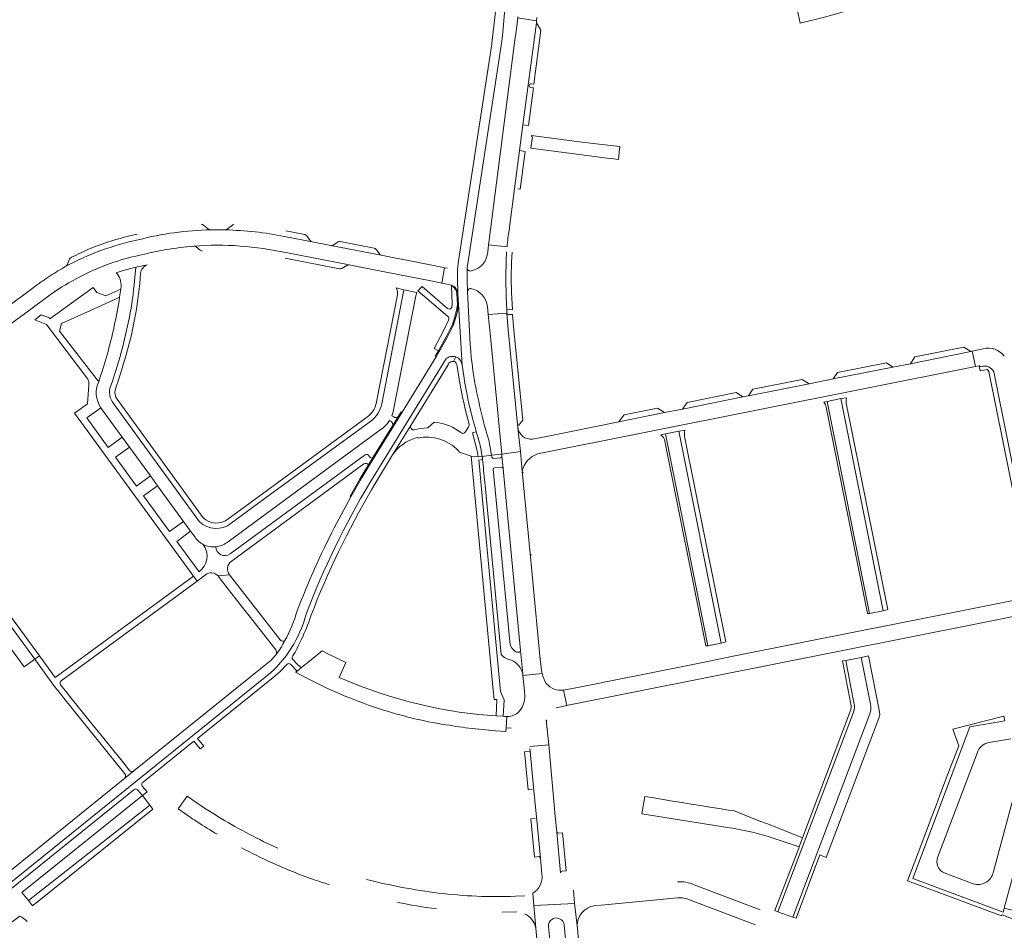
# Model space of a CAD drawing. Header units: metres. Extents: x 166325 to 190320, y 381923 to 404576.
# Tile 102 of 256: x 171793 to 172106, y 386161 to 386451. Entities that reach past the tile are written whole.
import ezdxf

# ---------------------------------------------------------------- set-up
doc = ezdxf.new("R2010")
doc.units = ezdxf.units.M
for name, color, linetype, lineweight in [('B-WE-VH-VERHARDING_ASFALT-GV', 8, 'Continuous', 18), ('B-WE-VH-VERHARDING_BETONSTRAATSTEEN-GV', 8, 'Continuous', 18), ('B-WE-VH-VERHARDING_STRAATBAKSTEEN-GV', 8, 'Continuous', 18)]:
    doc.layers.add(name, color=color, linetype=linetype, lineweight=lineweight)

msp = doc.modelspace()

# ---------------------------------------------------------------- linework, layer by layer
at = {"layer": 'B-WE-VH-VERHARDING_ASFALT-GV', "flags": 128}
for points in [[(171946.728, 386444.195), (171946.923, 386446.017), (171947.036, 386447.068), (171947.617, 386453.259), (171948.082, 386457.792), (171948.416, 386461.231), (171945.553, 386461.64), (171945.001, 386456.311), (171943.417, 386442.653), (171932.984, 386374.346), (171932.666, 386371.618), (171932.636, 386368.859), (171932.762, 386363.88), (171932.973, 386360.628), (171934.1, 386341.148), (171934.697, 386337.11)], [(171936.329, 386353.947), (171935.836, 386364.609), (171935.658, 386368.448), (171935.718, 386372.159), (171946.728, 386444.195)], [(171934.1, 386341.148), (171932.973, 386360.628)], [(171929.288, 386350.002), (171925.883, 386343.864), (171914.997, 386326.244), (171904.59, 386309.311), (171901.963, 386304.997), (171898.724, 386299.364), (171893.409, 386289.428)], [(171940.464, 386312.197), (171943.426, 386312.587), (171942.696, 386316.809)], [(171943.541, 386311.92), (171943.426, 386312.587), (171940.464, 386312.197), (171940.536, 386311.684), (171940.607, 386311.171)], [(171947.109, 386308.318), (171946.725, 386312.307)], [(171940.916, 386307.837), (171941.479, 386301.902), (171946.478, 386249.207)], [(171950.808, 386250.211), (171949.989, 386251.095), (171949.328, 386252.245), (171943.966, 386308.106)], [(171944.389, 386308.556), (171946.603, 386308.766)], [(171874.92, 386249.184), (171873.224, 386247.318), (171870.62, 386245.115), (171829.719, 386212.16), (171826.838, 386209.837), (171779.542, 386171.664), (171776.442, 386169.166), (171738.465, 386138.499)], [(171952.279, 386249.947), (171951.508, 386249.909)], [(171953.369, 386242.986), (171952.684, 386250.44)]]:
    msp.add_lwpolyline(points, dxfattribs=at)
at = {"layer": 'B-WE-VH-VERHARDING_ASFALT-GV'}
for points in [[(171932.973, 386360.628, -0.1053643), (171929.288, 386350.002)], [(171937.791, 386337.539, -0.0306017), (171936.329, 386353.947)], [(171932.131, 386343.8, -0.2923396), (171934.1, 386341.148)], [(171934.697, 386337.11, 0.0353773), (171938.609, 386320.033)], [(171942.696, 386316.809, -0.027737), (171937.791, 386337.539)], [(171938.609, 386320.033, -0.0414485), (171940.464, 386312.197)], [(171940.607, 386311.171, -0.0164665), (171940.916, 386307.837)], [(171943.966, 386308.106, -0.3952739), (171944.389, 386308.556)], [(171946.603, 386308.766, -0.3816714), (171947.109, 386308.318)], [(171893.409, 386289.428, 0.0259294), (171881.618, 386263.04)], [(171881.618, 386263.04, -0.0578365), (171877.74, 386253.622)], [(171946.478, 386249.207, 0.1623201), (171949.757, 386247.343)], [(171951.508, 386249.909, -0.2139147), (171950.808, 386250.211)], [(171952.684, 386250.44, -0.3850961), (171952.279, 386249.947)], [(171949.757, 386247.343, -0.2486092), (171953.369, 386242.986)]]:
    msp.add_lwpolyline(points, format="xyb", dxfattribs=at)
at = {"layer": 'B-WE-VH-VERHARDING_BETONSTRAATSTEEN-GV', "flags": 128}
for points in [[(172069.675, 386462.65), (172056.33, 386458.367), (172048.448, 386456.207), (172041.103, 386454.551), (172040.601, 386454.44), (172041.61, 386449.988), (172049.342, 386451.859), (172058.033, 386454.337), (172070.609, 386458.315), (172069.407, 386462.044)], [(171975.735, 386411.682), (171970.59, 386412.341), (171956.183, 386414.192), (171956.138, 386413.892), (171956.439, 386413.839), (171955.965, 386410.187), (171980.169, 386407.061), (171982.351, 386406.779), (171983.789, 386406.593), (171984.16, 386410.039), (171984.21, 386410.508), (171984.235, 386410.736)], [(171948.313, 386357.754), (171942.373, 386357.279), (171942.962, 386351.369), (171946.665, 386312.924), (171952.664, 386313.756), (171951.806, 386321.288), (171948.733, 386352.425)], [(172095.837, 386345.542), (172093.642, 386346.883), (172078.036, 386343.803), (172076.675, 386341.67)], [(172071.004, 386340.584), (172068.968, 386341.961), (172053.469, 386338.887), (172052.074, 386336.805)], [(172044.431, 386335.28), (172042.217, 386336.674), (172026.561, 386333.548), (172025.193, 386331.439)], [(172023.392, 386331.08), (172021.249, 386332.46), (172005.674, 386329.379), (172004.125, 386327.234)], [(172050.14, 386329.683), (172049.117, 386329.398), (172049.586, 386328.655), (172049.88, 386327.867), (172062.992, 386262.188), (172063.624, 386262.241)], [(172054.492, 386330.548), (172050.14, 386329.683), (172063.624, 386262.241), (172067.953, 386263.102)], [(172056.303, 386330.836), (172054.492, 386330.548), (172067.953, 386263.102), (172069.399, 386263.447), (172056.229, 386329.139), (172056.201, 386329.98)], [(171914.997, 386326.244), (171914.732, 386326.405), (171913.844, 386324.959), (171911.973, 386321.914), (171905.632, 386311.596), (171904.324, 386309.462), (171901.686, 386305.168), (171898.463, 386299.531), (171898.724, 386299.364), (171901.963, 386304.997), (171904.59, 386309.311)], [(171998.418, 386326.095), (171996.218, 386327.496), (171985.566, 386325.383), (171985.079, 386324.721), (171983.968, 386323.21)], [(172002.972, 386320.219), (171998.711, 386319.379), (172012.179, 386251.961), (172016.448, 386252.833)], [(171939.391, 386310.978), (171940.607, 386311.171), (171940.536, 386311.684), (171940.464, 386312.197), (171939.241, 386312.032), (171936.922, 386312.291), (171943.967, 386237.831), (171944.244, 386234.9), (171945.15, 386234.83), (171944.872, 386229.668), (171947.155, 386229.533), (171947.51, 386234.779), (171946.283, 386237.417), (171940.103, 386302.922), (171939.626, 386308.939)], [(172098.272, 386259.065), (172113.003, 386262.004), (172111.955, 386266.92), (172094.441, 386263.423), (172092.834, 386263.102), (172072.675, 386259.077), (172061.234, 386256.793), (172020.279, 386248.615), (172011.13, 386246.788), (171988.33, 386242.236), (171986.702, 386241.911), (171971.373, 386238.844), (171966.365, 386237.867), (171967.432, 386232.935), (171967.84, 386233.025)], [(171834.786, 386201.287), (171832.479, 386204.31), (171794.13, 386173.51), (171796.204, 386170.922)]]:
    msp.add_lwpolyline(points, close=True, dxfattribs=at)
for points in [[(171953.446, 386417.589), (171957.688, 386450.072), (171957.756, 386450.734), (171951.759, 386451.628), (171951.152, 386446.49), (171951.007, 386445.372), (171942.589, 386380.233), (171942.503, 386379.446), (171948.368, 386378.872)], [(171951.796, 386451.971), (171951.759, 386451.628), (171957.756, 386450.734), (171957.809, 386451.469), (171957.846, 386451.715)], [(171957.688, 386450.072), (171953.446, 386417.589), (171955.215, 386417.387), (171956.75, 386429.418), (171955.942, 386429.505)], [(171956.104, 386430.7), (171956.924, 386430.614), (171959.139, 386447.726), (171957.688, 386450.072)], [(171949.203, 386385.093), (171952.382, 386409.435), (171953.446, 386417.589)], [(171951.754, 386397.231), (171952.571, 386397.127), (171954.132, 386409.198), (171952.382, 386409.435), (171949.203, 386385.093)], [(171851.157, 386386.011), (171851.107, 386386.011)], [(171853.512, 386384.463), (171853.483, 386384.487), (171851.905, 386385.77)], [(171861.163, 386385.78), (171861.076, 386385.716), (171859.345, 386384.451)], [(171877.662, 386382.131), (171886.427, 386380.42)], [(171878.061, 386376.991), (171898.194, 386373.064), (171906.157, 386371.523), (171924.178, 386368.032), (171927.611, 386367.308), (171928.495, 386372.202), (171927.63, 386372.365), (171919.138, 386374.035), (171911.938, 386375.426), (171908.404, 386376.135), (171892.305, 386379.28), (171886.427, 386380.42), (171877.662, 386382.131)], [(171884.059, 386382.731), (171878.046, 386383.902)], [(171885.776, 386380.832), (171884.716, 386382.307)], [(171849.507, 386378.837), (171850.845, 386377.72)], [(171892.305, 386379.28), (171908.404, 386376.135)], [(171894.577, 386380.397), (171894.524, 386380.362), (171893.076, 386379.404)], [(171906.113, 386378.406), (171895.277, 386380.531)], [(171948.368, 386378.872), (171942.503, 386379.446), (171942.26, 386377.221)], [(171898.194, 386373.064), (171878.061, 386376.991)], [(171907.774, 386376.564), (171906.757, 386378.011)], [(171809.3, 386374.994), (171808.521, 386373.138)], [(171833.983, 386373.103), (171830.346, 386372.36), (171829.953, 386368.068)], [(171877.808, 386375.219), (171895.061, 386371.855)], [(171895.829, 386371.971), (171897.447, 386372.939)], [(171932.666, 386371.618), (171932.984, 386374.346)], [(171829.953, 386368.068), (171830.346, 386372.36), (171826.277, 386371.259), (171824.072, 386370.554)], [(171929.44, 386372.023), (171928.495, 386372.202), (171927.611, 386367.308), (171930.746, 386366.646)], [(171932.762, 386363.88), (171932.636, 386368.859), (171932.666, 386371.618)], [(171935.718, 386372.159), (171935.658, 386368.448), (171935.836, 386364.609)], [(171799.058, 386366.812), (171794.752, 386363.607), (171792.055, 386361.643), (171781.369, 386353.806), (171774.005, 386348.383), (171764.68, 386341.543), (171750.528, 386331.192), (171746.543, 386328.235), (171743.767, 386326.201)], [(171930.746, 386366.646), (171930.757, 386366.275)], [(171785.453, 386350.618), (171794.91, 386357.572), (171798.263, 386360.012), (171803.56, 386363.867)], [(171825.533, 386365.324), (171820.825, 386363.263), (171817.953, 386364.337), (171816.803, 386365.935), (171803.05, 386355.906), (171802.846, 386356.155), (171802.919, 386356.209), (171800.303, 386357.234), (171798.22, 386355.643), (171801.904, 386354.128), (171815.069, 386336.778), (171815.362, 386335.895), (171815.36, 386334.951), (171814.949, 386328.915), (171810.845, 386325.894), (171848.731, 386274.133), (171849.809, 386272.553), (171852.47, 386274.507)], [(171825.644, 386366.176), (171825.533, 386365.324)], [(171913.526, 386363.588), (171906.745, 386329.008)], [(171908.525, 386328.872), (171915.538, 386365.14), (171913.073, 386365.762)], [(171912.15, 386326.312), (171912.305, 386326.981), (171919.35, 386363.3), (171919.74, 386364.34), (171915.538, 386365.14), (171908.525, 386328.872)], [(171930.757, 386366.275), (171930.929, 386360.757), (171930.811, 386359.488), (171930.186, 386359.057), (171929.49, 386359.267), (171921.354, 386366.172), (171920.003, 386364.8), (171929.483, 386356.784)], [(171932.618, 386360.526), (171932.458, 386363.864)], [(171932.973, 386360.628), (171932.762, 386363.88)], [(171936.67, 386365.583), (171936.889, 386365.54)], [(171948.264, 386358.812), (171950.099, 386358.902), (171949.834, 386364.28)], [(171818.54, 386336.006), (171817.773, 386336.996), (171812.357, 386343.992), (171806.123, 386352.043), (171806.73, 386354.405), (171815.903, 386358.596), (171824.274, 386362.42)], [(171824.274, 386362.42), (171825.181, 386362.834)], [(171942.123, 386359.786), (171942.373, 386357.279), (171948.313, 386357.754), (171948.264, 386358.812)], [(171948.313, 386357.754), (171948.733, 386352.425), (171951.806, 386321.288)], [(171952.028, 386322.017), (171953.364, 386323.753), (171950.512, 386352.477), (171950.068, 386357.34), (171948.791, 386357.294)], [(171929.773, 386355.517), (171928.173, 386352.076), (171925.159, 386346.551), (171926.549, 386345.749), (171929.005, 386350.167)], [(171929.005, 386350.167), (171926.549, 386345.749), (171925.568, 386344.062), (171925.883, 386343.864), (171929.288, 386350.002)], [(172097.265, 386340.724), (172096.237, 386345.658), (172095.837, 386345.542), (172076.675, 386341.67), (172071.004, 386340.584), (172052.074, 386336.805), (172044.431, 386335.28), (172025.193, 386331.439), (172023.392, 386331.08), (172004.125, 386327.234), (171998.418, 386326.095), (171983.968, 386323.21), (171960.89, 386318.56), (171956.458, 386317.707)], [(172099.791, 386346.369), (172096.237, 386345.658), (172097.265, 386340.724), (172098.483, 386340.958), (172098.643, 386340.998), (172098.702, 386340.701), (172099.096, 386340.745)], [(171928.898, 386343.124), (171904.734, 386303.778)], [(171905.296, 386301.535), (171906.054, 386302.825), (171906.004, 386302.855), (171912.006, 386312.635), (171917.815, 386322.026), (171929.67, 386341.299)], [(171931.311, 386342.407), (171932.131, 386343.8)], [(171932.479, 386340.807), (171933.408, 386335.432)], [(171934.697, 386337.11), (171934.1, 386341.148)], [(171958.1, 386312.972), (172097.265, 386340.724)], [(172099.096, 386340.745), (172098.702, 386340.701), (172098.643, 386340.998), (172098.483, 386340.958), (172098.802, 386339.38), (172101.157, 386339.852), (172101.602, 386339.229), (172115.038, 386272.527), (172112.604, 386272.05), (172112.841, 386270.842), (172113.487, 386267.551)], [(172103.151, 386339.089), (172116.58, 386272.047)], [(171850.606, 386291.393), (171823.252, 386329.059)], [(171851.806, 386292.672), (171824.397, 386330.347)], [(171850.451, 386275.421), (171843.36, 386285.155), (171847.771, 386288.389), (171845.504, 386291.507), (171841.065, 386288.305), (171832.825, 386299.617), (171837.279, 386302.816), (171834.973, 386305.987), (171830.542, 386302.75), (171823.874, 386311.904), (171828.313, 386315.144), (171826.015, 386318.304), (171821.601, 386315.025), (171814.753, 386324.425), (171819.202, 386327.68)], [(171819.202, 386327.68), (171819.438, 386327.348), (171826.015, 386318.304), (171828.313, 386315.144), (171834.973, 386305.987), (171837.279, 386302.816), (171845.504, 386291.507), (171847.771, 386288.389), (171849.168, 386286.468)], [(171904.149, 386324.919), (171872.182, 386301.467), (171859.554, 386292.224)], [(171905.062, 386323.415), (171873.108, 386300.025), (171860.647, 386290.905)], [(171911.004, 386323.647), (171911.606, 386323.274)], [(171912.35, 386324.733), (171911.727, 386325.064)], [(171911.973, 386321.914), (171913.844, 386324.959)], [(171926.211, 386322.92), (171925.194, 386323.096), (171923.182, 386321.246), (171920.728, 386321.031), (171918.838, 386320.629)], [(171859.358, 386284.824), (171875.881, 386296.985), (171908.393, 386320.816), (171908.849, 386321.17)], [(171917.815, 386322.026), (171912.006, 386312.635)], [(171932.908, 386313.955), (171933.268, 386313.517), (171936.922, 386312.291), (171939.241, 386312.032), (171938.927, 386313.92), (171937.435, 386319.677), (171938.609, 386320.033)], [(171936.11, 386321.611), (171935.144, 386319.968)], [(171951.806, 386321.288), (171952.664, 386313.756), (171953.183, 386307.481)], [(171998.711, 386319.379), (171997.256, 386319.093)], [(171998.574, 386316.996), (172011.527, 386251.91), (172012.179, 386251.961), (171998.711, 386319.379)], [(172004.989, 386320.579), (172002.972, 386320.219), (172016.448, 386252.833), (172017.938, 386253.173), (172004.817, 386318.491)], [(171919.483, 386318.041), (171920.046, 386318.193), (171920.095, 386317.997)], [(171787.947, 386254.83), (171788.432, 386254.159), (171789.077, 386253.267), (171790.21, 386251.699), (171790.855, 386250.807), (171794.877, 386245.243), (171798.255, 386247.668), (171749.723, 386314.043), (171747.622, 386312.5), (171745.882, 386311.221), (171761.386, 386289.951), (171777.339, 386268.274)], [(171751.226, 386315.103), (171749.723, 386314.043), (171798.255, 386247.668), (171799.679, 386248.727), (171751.886, 386314.041)], [(171955.823, 386280.269), (171953.183, 386307.481), (171952.664, 386313.756), (171946.665, 386312.924), (171946.725, 386312.307), (171947.109, 386308.318), (171947.766, 386301.493), (171952.684, 386250.44), (171953.369, 386242.986)], [(171902.907, 386312.513), (171860.299, 386281.179)], [(171904.324, 386309.462), (171905.632, 386311.596), (171904.902, 386311.818), (171904.307, 386312.548)], [(171946.725, 386312.307), (171946.665, 386312.924), (171943.426, 386312.587), (171943.541, 386311.92)], [(171944.062, 386311.547), (171946.294, 386311.762)], [(171860.704, 386278.799), (171902.875, 386309.829)], [(171953.183, 386307.481), (171955.823, 386280.269)], [(171959.394, 386243.51), (171958.944, 386247.63), (171956.461, 386273.452), (171955.823, 386280.269)], [(171849.809, 386272.553), (171848.731, 386274.133), (171804.727, 386241.829), (171799.679, 386248.727), (171798.255, 386247.668), (171804.186, 386239.427), (171806.844, 386236.132), (171807.509, 386235.307), (171826.891, 386211.279)], [(171806.593, 386240.828), (171849.809, 386272.553)], [(171856.489, 386274.159), (171860.119, 386274.535)], [(171860.119, 386274.535), (171856.489, 386274.159), (171857.492, 386272.874), (171857.93, 386272.313), (171865.036, 386263.21), (171866.361, 386261.513), (171872.606, 386253.513), (171874.852, 386250.635)], [(171876.28, 386253.817), (171860.119, 386274.535)], [(171956.461, 386273.452), (171958.944, 386247.63)], [(171933.143, 386230.855), (171927.05, 386231.89), (171924.01, 386232.51), (171917.29, 386234.13), (171910.95, 386235.92), (171907.69, 386236.97), (171901.443, 386239.266), (171895.015, 386241.916), (171897.11, 386246.64), (171891.39, 386249.36), (171889.55, 386250.31), (171885.028, 386246.665), (171883.668, 386245.569), (171882.874, 386244.929), (171881.629, 386243.926), (171881.12, 386243.515), (171884.506, 386241.747)], [(172063.967, 386233.343), (172060.99, 386248.281), (172056.084, 386247.325), (172058.66, 386233.815)], [(172066.825, 386230.952), (172063.286, 386248.729), (172060.99, 386248.281), (172063.967, 386233.343)], [(171832.658, 386208.572), (171848.83, 386221.588), (171850.856, 386219.159), (171851.951, 386220.044), (171849.949, 386222.489), (171873.979, 386241.83), (171876.266, 386243.785), (171878.334, 386246.04)], [(171879.641, 386245.974), (171881.629, 386243.926), (171882.874, 386244.929), (171881.482, 386246.358), (171880.567, 386247.297)], [(172058.66, 386233.815), (172056.084, 386247.325), (172055.018, 386247.117), (172057.703, 386233.341)], [(171872.038, 386242.35), (171742.144, 386137.659)], [(171959.489, 386243.103), (171953.442, 386242.551), (171953.93, 386237.5), (171954.08, 386235.988)], [(171953.442, 386242.551), (171959.489, 386243.103)], [(171828.283, 386212.373), (171826.506, 386214.584), (171817.977, 386225.197), (171817.253, 386226.098), (171808.987, 386236.383), (171808.405, 386237.108), (171806.429, 386239.566)], [(171967.432, 386232.935), (171966.365, 386237.867)], [(171964.035, 386232.216), (171967.432, 386232.935)], [(171938.3, 386225.55), (171944.69, 386224.88), (171948.02, 386224.72), (171948.084, 386225.906), (171948.307, 386229.479), (171947.555, 386229.514), (171947.155, 386229.533), (171944.872, 386229.668), (171939.356, 386230.096), (171933.143, 386230.855)], [(171948.7, 386229.46), (171948.44, 386229.473), (171948.307, 386229.479), (171948.084, 386225.906), (171949.694, 386225.776)], [(172057.546, 386231.368), (172042.326, 386190.862), (172041.257, 386188.046), (172041.097, 386187.625), (172033.55, 386167.73), (172034.497, 386167.347), (172051.73, 386212.888)], [(172058.53, 386230.859), (172051.73, 386212.888), (172034.497, 386167.347), (172039.288, 386165.614), (172063.74, 386230.364)], [(172063.74, 386230.364), (172039.288, 386165.614), (172040.281, 386165.311), (172047.836, 386185.478), (172049.852, 386184.654), (172066.571, 386228.913), (172066.854, 386229.975), (172066.825, 386230.952)], [(172051.73, 386212.888), (172058.53, 386230.859)], [(171955.574, 386219.883), (171961.608, 386220.409), (171960.863, 386228.444)], [(171960.863, 386228.444), (171961.608, 386220.409), (171963.709, 386197.75)], [(172106.656, 386228.096), (172095.517, 386226.175), (172077.344, 386177.959), (172106.065, 386167.229), (172106.42, 386168.552), (172109.047, 386178.267)], [(172101.559, 386221.177), (172108.529, 386222.384)], [(171963.709, 386197.75), (171961.608, 386220.409), (171955.574, 386219.883)], [(171955.657, 386219.293), (171955.758, 386218.399), (171956.912, 386205.823), (171957.729, 386197.553), (171958.993, 386184.441), (171959.472, 386179.178), (171959.51, 386178.757)], [(171955.758, 386218.399), (171953.937, 386218.234), (171955.041, 386206.137), (171956.398, 386206.237)], [(171956.912, 386205.823), (171955.758, 386218.399)], [(172085.342, 386184.866), (172097.797, 386217.849)], [(172112.816, 386216.405), (172102.908, 386179.793)], [(171826.838, 386209.837), (171829.719, 386212.16)], [(171831.039, 386206.033), (171832.479, 386204.31), (171833.966, 386205.504), (171832.366, 386207.271)], [(171783.051, 386168.566), (171829.693, 386206.171)], [(171849.091, 386202.419), (171846.65, 386204.12), (171843.85, 386200.05), (171846.25, 386198.37)], [(172018.794, 386199.692), (172015.783, 386200.181), (172012.822, 386200.661), (172009.861, 386201.142), (172006.9, 386201.622), (172003.938, 386202.103), (172000.977, 386202.583), (171998.006, 386203.066), (171995.045, 386203.546), (171992.217, 386204.005), (171991.248, 386198.465), (172018.492, 386194.127)], [(171835.76, 386200.01), (171834.786, 386201.287), (171796.204, 386170.922), (171797.545, 386169.247)], [(171798.419, 386169.99), (171835.76, 386200.01)], [(171958.993, 386184.441), (171957.729, 386197.553)], [(171965.41, 386179.731), (171964.192, 386192.726), (171963.709, 386197.75)], [(172031.053, 386191.409), (172041.257, 386188.046), (172042.326, 386190.862), (172031.468, 386195.19), (172028.445, 386196.327), (172020.339, 386199.519), (172018.794, 386199.692)], [(171957.292, 386197.014), (171955.958, 386196.893), (171957.084, 386184.754), (171958.442, 386184.892)], [(171964.192, 386192.726), (171965.41, 386179.731)], [(171965.864, 386180.271), (171967.17, 386180.387), (171966.013, 386192.432), (171964.696, 386192.317)], [(172096.622, 386176.271), (172087.692, 386179.598)], [(172028.845, 386167.958), (172007.82, 386175.96)], [(171954.033, 386172.472), (171951.027, 386172.293)], [(171956.55, 386173.263), (171956.914, 386169.325), (171969.843, 386169.987), (171969.482, 386174.209)], [(171957.513, 386162.195), (171956.914, 386169.325), (171956.55, 386173.263)], [(171969.482, 386174.209), (171969.843, 386169.987), (171970.633, 386162.953)], [(171974.996, 386116.899), (171974.936, 386117.511), (171974.542, 386121.502), (171971.05, 386158.523), (171970.633, 386162.953), (171969.843, 386169.987), (171956.914, 386169.325), (171957.513, 386162.195), (171957.995, 386157.57), (171961.507, 386120.755), (171962, 386115.927)], [(171976.092, 386169.276), (171980.545, 386169.698), (172002.56, 386171.81), (172004.04, 386171.79), (172005.51, 386171.48), (172027.39, 386163.17)], [(171786.65, 386161.06), (171787.486, 386161.672), (171793.425, 386166.015)], [(171793.425, 386166.015), (171787.486, 386161.672)], [(171946.832, 386167.228), (171951.471, 386167.332)], [(171966.543, 386163.119), (171970.845, 386117.412)], [(171965.952, 386116.943), (171961.95, 386158.39), (171961.538, 386162.641)]]:
    msp.add_lwpolyline(points, dxfattribs=at)
at = {"layer": 'B-WE-VH-VERHARDING_BETONSTRAATSTEEN-GV'}
for points in [[(171955.942, 386429.505, -0.9756136), (171956.104, 386430.7)], [(171851.905, 386385.77, 0.2046348), (171851.157, 386386.011)], [(171861.535, 386385.911, 0.1160328), (171861.163, 386385.78)], [(171949.045, 386384.158, -0.0060633), (171949.203, 386385.093)], [(171830.738, 386382.825, 0.0666444), (171809.875, 386375.499)], [(171831.12, 386381.072, -0.0594038), (171854.195, 386384.231)], [(171854.195, 386384.231, -0.1701435), (171853.512, 386384.463)], [(171858.788, 386384.226, 0.0077379), (171854.195, 386384.231)], [(171859.345, 386384.451, -0.1628557), (171858.788, 386384.226)], [(171858.788, 386384.226, -0.042682), (171877.662, 386382.131)], [(171884.716, 386382.307, 0.1522367), (171884.059, 386382.731)], [(171948.368, 386378.872, -0.0175481), (171949.045, 386384.158)], [(171808.037, 386372.558, -0.072296), (171831.12, 386381.072)], [(171839.952, 386377.946, -0.0138899), (171848.769, 386379.075)], [(171878.061, 386376.991, 0.0723415), (171848.769, 386379.075)], [(171848.769, 386379.075, -0.1920149), (171849.507, 386378.837)], [(171886.427, 386380.42, -0.1858158), (171885.776, 386380.832)], [(171893.076, 386379.404, -0.1346427), (171892.305, 386379.28)], [(171895.277, 386380.531, 0.1828954), (171894.577, 386380.397)], [(171822.234, 386373.555, -0.0265355), (171831.584, 386376.177)], [(171831.584, 386376.177, -0.0111256), (171839.952, 386377.946)], [(171850.845, 386377.72, 0.1803243), (171851.579, 386377.473)], [(171906.757, 386378.011, 0.1588433), (171906.113, 386378.406)], [(171908.404, 386376.135, -0.1864715), (171907.774, 386376.564)], [(171942.26, 386377.221, -0.3386083), (171936.979, 386371.171)], [(171948.099, 386374.888, -0.0074774), (171948.237, 386377.295)], [(171949.834, 386364.28, -0.0356497), (171950.047, 386377.155)], [(171808.521, 386373.138, -0.1832777), (171808.037, 386372.558)], [(171809.786, 386375.465, 0.1769799), (171809.3, 386374.994)], [(171809.875, 386375.499, 0.0233559), (171809.786, 386375.465)], [(171819.459, 386372.484, -0.0097999), (171822.234, 386373.555)], [(171831.884, 386370.422, -0.2912263), (171833.983, 386373.103)], [(171897.447, 386372.939, -0.1412628), (171898.194, 386373.064)], [(171948.099, 386374.888, 0.0173859), (171948.264, 386358.812)], [(171805.603, 386371.153, 0.0172761), (171800.671, 386367.963)], [(171808.037, 386372.558, 0.0079897), (171805.603, 386371.153)], [(171812.574, 386369.277, -0.024323), (171819.459, 386372.484)], [(171824.072, 386370.554, -0.2219455), (171825.644, 386366.176)], [(171827.252, 386344.509, 0.05287), (171831.884, 386370.422)], [(171895.061, 386371.855, 0.1648715), (171895.829, 386371.971)], [(171936.979, 386371.171, -0.489623), (171935.718, 386372.159)], [(171800.671, 386367.963, 0.0065706), (171799.058, 386366.812)], [(171803.56, 386363.867, -0.0430664), (171812.574, 386369.277)], [(171829.953, 386368.068, -0.0231722), (171828.322, 386356.458)], [(171930.746, 386366.646, -0.2806205), (171932.762, 386363.88)], [(171825.181, 386362.834, 0.0040487), (171825.533, 386365.324)], [(171913.073, 386365.762, -0.1982697), (171913.526, 386363.588)], [(171930.757, 386366.275, -0.2729525), (171932.458, 386363.864)], [(171935.836, 386364.609, -0.3806478), (171936.67, 386365.583)], [(171936.889, 386365.54, -0.3305429), (171942.123, 386359.786)], [(171825.181, 386362.834, -0.0323898), (171821.186, 386344.46)], [(171929.005, 386350.167, 0.1078714), (171932.618, 386360.526)], [(171948.791, 386357.294, -0.3269531), (171948.313, 386357.754)], [(171822.341, 386334.439, 0.0336725), (171828.322, 386356.458)], [(171929.483, 386356.784, -0.3753565), (171929.773, 386355.517)], [(171821.186, 386344.46, -0.0187079), (171818.54, 386336.006)], [(171823.768, 386333.28, 0.0185352), (171827.252, 386344.509)], [(172106.463, 386344.018, 0.3172039), (172099.791, 386346.369)], [(171932.131, 386343.8, 0.2925578), (171928.898, 386343.124)], [(171929.67, 386341.299, -0.4034179), (171931.311, 386342.407)], [(171931.311, 386342.407, -0.403875), (171932.479, 386340.807)], [(172103.151, 386339.089, 0.3709683), (172099.096, 386340.745)], [(171819.202, 386327.68, -0.2620755), (171818.54, 386336.006)], [(171933.408, 386335.432, 0.0261049), (171936.31, 386322.397)], [(171822.341, 386334.439, 0.2663982), (171823.252, 386329.059)], [(171824.397, 386330.347, -0.2023099), (171823.768, 386333.28)], [(171906.745, 386329.008, -0.1883264), (171904.149, 386324.919)], [(171905.062, 386323.415, 0.1889921), (171908.525, 386328.872)], [(171911.727, 386325.064, 0.033365), (171912.15, 386326.312)], [(171908.849, 386321.17, 0.0824316), (171911.004, 386323.647)], [(171911.606, 386323.274, -0.2799966), (171911.973, 386321.914)], [(171913.844, 386324.959, -0.3586615), (171912.35, 386324.733)], [(171933.596, 386319.859, 0.129603), (171926.211, 386322.92)], [(171918.838, 386320.629, -0.6272432), (171917.815, 386322.026)], [(171935.144, 386319.968, -0.527709), (171933.596, 386319.859)], [(171936.31, 386322.397, -0.2703467), (171936.11, 386321.611)], [(171956.458, 386317.707, -0.4022853), (171951.806, 386321.288)], [(172004.817, 386318.491, -0.140796), (172004.989, 386320.579)], [(171912.006, 386312.635, -0.1811558), (171919.483, 386318.041)], [(171920.095, 386317.997, -0.2645658), (171932.908, 386313.955)], [(171997.256, 386319.093, -0.1761093), (171998.574, 386316.996)], [(171902.875, 386309.829, -0.4213826), (171904.324, 386309.462)], [(171904.307, 386312.548, 0.3735881), (171902.907, 386312.513)], [(171943.541, 386311.92, 0.4118279), (171944.062, 386311.547)], [(171946.294, 386311.762, 0.3994076), (171946.725, 386312.307)], [(171953.183, 386307.481, -0.2665696), (171958.1, 386312.972)], [(171953.525, 386306.817, -0.1484723), (171953.183, 386307.481)], [(171904.734, 386303.778, 0.0421897), (171884.472, 386262.024)], [(171885.986, 386261.452, -0.0402611), (171905.296, 386301.535)], [(171850.606, 386291.393, 0.3768602), (171860.647, 386290.905)], [(171859.554, 386292.224, -0.3781664), (171851.806, 386292.672)], [(171849.168, 386286.468, 0.1234722), (171851.792, 386284.184)], [(171851.792, 386284.184, -0.4102623), (171850.451, 386275.421)], [(171851.792, 386284.184, 0.1457204), (171855.793, 386283.437)], [(171855.793, 386283.437, 0.1358843), (171859.358, 386284.824)], [(171860.299, 386281.179, -0.6111801), (171855.793, 386283.437)], [(171860.119, 386274.535, -0.4232598), (171860.704, 386278.799)], [(171955.823, 386280.269, -0.1399795), (171956.038, 386281.021)], [(171852.47, 386274.507, -0.427432), (171856.489, 386274.159)], [(171956.623, 386273.162, -0.118305), (171956.461, 386273.452)], [(171884.472, 386262.024, -0.1551546), (171872.038, 386242.35)], [(171882.964, 386253.848, 0.0322761), (171885.986, 386261.452)], [(171874.92, 386249.184, 0.0578195), (171877.74, 386253.622)], [(171877.74, 386253.622, -0.3803059), (171876.28, 386253.817)], [(171880.239, 386248.712, 0.0227742), (171882.964, 386253.848)], [(171874.852, 386250.635, -0.2769914), (171874.92, 386249.184)], [(171880.567, 386247.297, -0.4226743), (171880.239, 386248.712)], [(171958.944, 386247.63, -0.1106689), (171959.063, 386247.992)], [(171878.334, 386246.04, -0.4131496), (171879.641, 386245.974)], [(171884.506, 386241.747, 0.0446138), (171909.083, 386231.529)], [(171953.369, 386242.986, -0.0107931), (171953.442, 386242.551)], [(171959.489, 386243.103, -0.0121941), (171959.394, 386243.51)], [(171960.86, 386240.008, -0.0835839), (171959.489, 386243.103)], [(171806.429, 386239.566, -0.4278746), (171806.593, 386240.828)], [(171963.398, 386238.189, -0.1319757), (171960.86, 386240.008)], [(171966.365, 386237.867, -0.1260681), (171963.398, 386238.189)], [(171954.08, 386235.988, -0.1525298), (171952.489, 386231.339)], [(172057.703, 386233.341, -0.1292732), (172057.546, 386231.368)], [(172058.53, 386230.859, 0.1813325), (172058.66, 386233.815)], [(172063.74, 386230.364, 0.1534117), (172063.967, 386233.343)], [(171909.083, 386231.529, 0.0417537), (171930.091, 386226.66)], [(171949.021, 386229.488, -0.0182812), (171948.7, 386229.46)], [(171952.489, 386231.339, -0.1893667), (171949.021, 386229.488)], [(171930.091, 386226.66, 0.0153484), (171938.3, 386225.55)], [(171961.071, 386227.899, -0.0576268), (171960.863, 386228.444)], [(172097.797, 386217.849, -0.2763449), (172101.559, 386221.177)], [(171826.891, 386211.279, -0.3238771), (171826.838, 386209.837)], [(171829.719, 386212.16, -0.3837321), (171828.283, 386212.373)], [(171832.366, 386207.271, -0.4256063), (171832.658, 386208.572)], [(171829.693, 386206.171, -0.4560949), (171831.039, 386206.033)], [(171857.484, 386197.058, -0.0142319), (171849.091, 386202.419)], [(171846.25, 386198.37, 0.0066309), (171849.874, 386195.964)], [(171849.874, 386195.964, 0.0103657), (171856.202, 386192.042)], [(171875.482, 386187.597, -0.0293033), (171857.484, 386197.058)], [(171964.696, 386192.317, -0.3842761), (171964.192, 386192.726)], [(172018.492, 386194.127, -0.0431448), (172031.053, 386191.409)], [(171863.912, 386187.715, 0.0142029), (171873.373, 386183.051)], [(171958.442, 386184.892, -0.298033), (171958.993, 386184.441)], [(172087.692, 386179.598, -0.4386451), (172085.342, 386184.866)], [(171873.373, 386183.051, 0.0243704), (171887.02, 386177.571)], [(171959.51, 386178.757, -0.2820429), (171956.55, 386173.263)], [(171965.41, 386179.731, -0.4073767), (171965.864, 386180.271)], [(172102.908, 386179.793, -0.4392312), (172096.622, 386176.271)], [(171887.02, 386177.571, 0.0061651), (171890.036, 386176.561)], [(171890.036, 386176.561, 0.003703), (171891.818, 386175.961)], [(171926.514, 386173.33, -0.031883), (171903.673, 386177.65)], [(172007.82, 386175.96, 0.1341448), (172002.572, 386176.84)], [(171951.027, 386172.293, -0.0400221), (171926.514, 386173.33)], [(171797.545, 386169.247, -0.07479), (171798.419, 386169.99)], [(171913.515, 386170.361, 0.0210394), (171925.924, 386168.34)], [(171970.633, 386162.953, -0.3636983), (171976.092, 386169.276)], [(171795.793, 386164.227, 0.0827716), (171793.425, 386166.015)], [(171953.964, 386166.745, -0.2412778), (171957.513, 386162.195)], [(171961.538, 386162.641, -1.0010089), (171966.543, 386163.119)]]:
    msp.add_lwpolyline(points, format="xyb", dxfattribs=at)
at = {"layer": 'B-WE-VH-VERHARDING_STRAATBAKSTEEN-GV', "flags": 128}
msp.add_lwpolyline([(172111.083, 386167.31), (172106.42, 386168.552), (172106.065, 386167.229), (172077.344, 386177.959), (172095.517, 386226.175), (172106.656, 386228.096), (172106.376, 386229.534), (172090.151, 386225.427), (172091.97, 386220.151), (172088.606, 386211.474), (172087.42, 386208.381), (172086.026, 386204.453), (172084.916, 386201.528), (172083.655, 386198.208), (172079.041, 386186.083), (172077.883, 386182.997), (172075.721, 386177.236), (172105.608, 386166.119), (172105.635, 386166.192), (172105.705, 386166.384), (172105.748, 386166.368), (172109.118, 386165.126)], dxfattribs=at)

doc.saveas('drawing.dxf')
